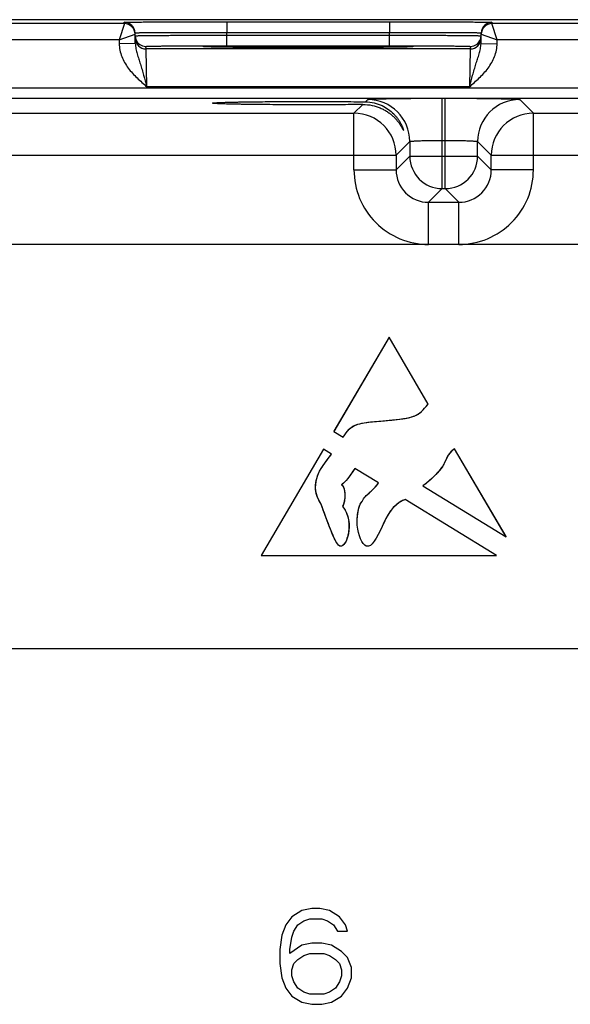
# Model space of a CAD drawing. Header units: inches. Extents: x 0 to 34, y 0 to 22.
# Tile 38 of 42: x 24 to 26, y 11.4 to 15.1. Entities that reach past the tile are written whole.
import ezdxf

# ---------------------------------------------------------------- set-up
doc = ezdxf.new("R2010")
doc.units = ezdxf.units.IN
doc.header["$LTSCALE"] = 1.87
doc.header["$MEASUREMENT"] = 0
doc.layers.get('0').update_dxf_attribs({"linetype": 'CONTINUOUS'})
doc.layers.add('03___PRT_ALL_CURVES', color=7, linetype='CONTINUOUS')

msp = doc.modelspace()

# ---------------------------------------------------------------- linework, layer by layer
at = {"color": 7, "linetype": 'CONTINUOUS'}
for p, q in [((30.5501, 15.0723), (12.9044, 15.0723)), ((24.3433, 15.0578), (24.3432, 15.0628)), ((24.7232, 15.0645), (25.325, 15.0645)), ((24.7232, 15.0645), (24.7232, 15.0252)), ((25.325, 15.0645), (25.325, 15.0252)), ((25.7049, 15.0628), (25.7048, 15.0578)), ((24.3433, 15.0578), (23.5948, 15.0578)), ((24.3433, 15.0578), (24.3237, 14.9978)), ((24.3839, 14.9845), (24.3832, 15.0235)), ((24.7232, 15.0252), (25.325, 15.0252)), ((24.7233, 15.0152), (24.7232, 15.0252)), ((25.3248, 15.0152), (25.325, 15.0252)), ((25.6642, 14.9845), (25.6649, 15.0235)), ((26.4533, 15.0578), (25.7048, 15.0578)), ((25.7244, 14.9978), (25.7048, 15.0578)), ((24.3237, 14.9978), (23.6144, 14.9978)), ((24.3237, 14.9978), (24.3833, 15.0185)), ((24.3237, 14.9978), (24.3239, 14.9834)), ((24.7233, 15.0152), (25.3248, 15.0152)), ((24.7233, 14.9759), (24.7233, 15.0152)), ((25.3248, 14.9759), (25.3248, 15.0152)), ((25.6648, 15.0185), (25.7244, 14.9978)), ((25.7242, 14.9834), (25.7244, 14.9978)), ((26.4337, 14.9978), (25.7244, 14.9978)), ((24.3839, 14.9845), (24.3239, 14.9834)), ((24.4236, 14.9639), (24.4234, 14.9733)), ((25.6245, 14.9639), (24.4236, 14.9639)), ((24.4267, 14.8239), (24.4236, 14.9639)), ((24.6656, 14.9709), (24.6428, 14.9716)), ((24.6459, 14.9715), (24.6442, 14.9716)), ((24.6479, 14.9714), (24.6459, 14.9715)), ((24.6515, 14.9713), (24.6479, 14.9714)), ((24.6558, 14.9712), (24.6515, 14.9713)), ((24.6649, 14.971), (24.6558, 14.9712)), ((24.6789, 14.9707), (24.6649, 14.971)), ((24.7003, 14.9704), (24.6789, 14.9707)), ((24.7282, 14.97), (24.7003, 14.9704)), ((24.7233, 14.9759), (25.3248, 14.9759)), ((24.7579, 14.9698), (24.7282, 14.97)), ((24.7934, 14.9695), (24.7579, 14.9698)), ((24.8352, 14.9693), (24.7934, 14.9695)), ((24.8835, 14.9691), (24.8352, 14.9693)), ((24.9379, 14.9689), (24.8835, 14.9691)), ((24.9883, 14.9689), (24.9379, 14.9689)), ((25.0454, 14.9688), (24.9883, 14.9689)), ((25.1046, 14.9689), (25.0454, 14.9688)), ((25.157, 14.969), (25.1046, 14.9689)), ((25.2028, 14.9692), (25.157, 14.969)), ((25.2428, 14.9694), (25.2028, 14.9692)), ((25.2832, 14.9697), (25.2428, 14.9694)), ((25.3149, 14.97), (25.2832, 14.9697)), ((25.3434, 14.9703), (25.3149, 14.97)), ((25.3656, 14.9706), (25.3434, 14.9703)), ((25.3805, 14.9709), (25.3656, 14.9706)), ((25.3903, 14.9711), (25.3805, 14.9709)), ((25.4054, 14.9716), (25.3826, 14.9709)), ((25.3965, 14.9713), (25.3903, 14.9711)), ((25.4003, 14.9714), (25.3965, 14.9713)), ((25.4024, 14.9715), (25.4003, 14.9714)), ((25.4041, 14.9716), (25.4024, 14.9715)), ((25.4054, 14.9717), (25.4041, 14.9716)), ((25.6245, 14.9639), (25.6214, 14.8239)), ((25.6247, 14.9733), (25.6245, 14.9639)), ((25.6642, 14.9845), (25.7242, 14.9834)), ((13.441, 14.8196), (30.1415, 14.8196)), ((25.6214, 14.8239), (24.4267, 14.8239)), ((13.441, 14.7816), (30.1415, 14.7816)), ((25.2361, 14.7682), (25.2446, 14.7767)), ((25.5205, 14.7814), (25.5316, 14.7814)), ((25.5205, 14.4467), (25.5205, 14.7814)), ((25.5316, 14.4467), (25.5316, 14.7814)), ((25.8076, 14.7767), (25.8583, 14.726)), ((25.1938, 14.726), (25.226, 14.7582)), ((23.7483, 14.726), (25.1938, 14.726)), ((25.1938, 14.516), (25.1938, 14.726)), ((25.8583, 14.726), (27.3038, 14.726)), ((25.8583, 14.516), (25.8583, 14.726)), ((25.5205, 14.6255), (25.5316, 14.6255)), ((25.4005, 14.6207), (25.3498, 14.57)), ((25.4005, 14.6207), (25.4005, 14.5667)), ((25.6516, 14.5667), (25.6516, 14.6207)), ((25.6516, 14.6207), (25.7024, 14.57)), ((23.5924, 14.57), (25.3498, 14.57)), ((25.3498, 14.57), (25.3498, 14.516)), ((25.4005, 14.5667), (25.3498, 14.516)), ((25.4005, 14.5667), (25.6516, 14.5667)), ((25.6516, 14.5667), (25.7024, 14.516)), ((25.7024, 14.57), (27.4598, 14.57)), ((25.7024, 14.516), (25.7024, 14.57)), ((25.1938, 14.516), (25.3498, 14.516)), ((25.8583, 14.516), (25.7024, 14.516)), ((25.5205, 14.4467), (25.4698, 14.396)), ((25.5205, 14.4467), (25.5316, 14.4467)), ((25.5316, 14.4467), (25.5824, 14.396)), ((25.4698, 14.396), (25.5824, 14.396)), ((25.4698, 14.24), (25.4698, 14.396)), ((25.5824, 14.24), (25.5824, 14.396)), ((29.8958, 14.24), (13.6753, 14.24)), ((25.3237, 13.896), (25.1197, 13.5478)), ((25.4688, 13.6491), (25.3237, 13.896)), ((25.1197, 13.5478), (25.1541, 13.5267)), ((25.0805, 13.4817), (24.8496, 13.0886)), ((25.1109, 13.4631), (25.0805, 13.4817)), ((25.7578, 13.1574), (25.5663, 13.4828)), ((25.2845, 13.3567), (25.1967, 13.4106)), ((25.4491, 13.3459), (25.7578, 13.1574)), ((25.2169, 13.2787), (25.2189, 13.2824)), ((25.2189, 13.2824), (25.2242, 13.2886)), ((25.7217, 13.0886), (25.3836, 13.2958)), ((24.8496, 13.0886), (25.7217, 13.0886)), ((13.6753, 12.7439), (29.8958, 12.7439)), ((25.0373, 11.7804), (25.0004, 11.7729)), ((25.0668, 11.7804), (25.0373, 11.7804)), ((25.1037, 11.7729), (25.0668, 11.7804)), ((24.9635, 11.7503), (24.9413, 11.7201)), ((25.0004, 11.7729), (24.9635, 11.7503)), ((25.0078, 11.7352), (25.0299, 11.7427)), ((25.0299, 11.7427), (25.0742, 11.7427)), ((25.0742, 11.7427), (25.0963, 11.7352)), ((25.1406, 11.7503), (25.1037, 11.7729)), ((25.1628, 11.7201), (25.1406, 11.7503)), ((24.9413, 11.7201), (24.9266, 11.6824)), ((24.9709, 11.6975), (24.9856, 11.7201)), ((24.9856, 11.7201), (25.0078, 11.7352)), ((25.0963, 11.7352), (25.1185, 11.7201)), ((25.1185, 11.7201), (25.1333, 11.6975)), ((25.1702, 11.6975), (25.1628, 11.7201)), ((24.9266, 11.6824), (24.9192, 11.6296)), ((24.9561, 11.6296), (24.9635, 11.6749)), ((24.9635, 11.6749), (24.9709, 11.6975)), ((25.1333, 11.6975), (25.1702, 11.6975)), ((25.0004, 11.6447), (24.9561, 11.6146)), ((25.0373, 11.6523), (25.0004, 11.6447)), ((25.0742, 11.6523), (25.0373, 11.6523)), ((25.1111, 11.6447), (25.0742, 11.6523)), ((25.148, 11.6221), (25.1111, 11.6447)), ((24.9192, 11.6296), (24.9192, 11.5769)), ((24.9561, 11.6146), (24.9561, 11.6296)), ((24.9856, 11.5919), (25.0078, 11.607)), ((25.0078, 11.607), (25.0299, 11.6146)), ((25.0299, 11.6146), (25.0816, 11.6146)), ((25.0816, 11.6146), (25.1037, 11.607)), ((25.1037, 11.607), (25.1259, 11.5919)), ((25.1702, 11.5995), (25.148, 11.6221)), ((25.1849, 11.5618), (25.1702, 11.5995)), ((24.9192, 11.5769), (24.9266, 11.5241)), ((24.9635, 11.5543), (24.9709, 11.5769)), ((24.9709, 11.5769), (24.9856, 11.5919)), ((25.1259, 11.5919), (25.1406, 11.5769)), ((25.1406, 11.5769), (25.148, 11.5543)), ((25.1849, 11.5241), (25.1849, 11.5618)), ((24.9266, 11.5241), (24.9413, 11.4864)), ((24.9635, 11.5316), (24.9635, 11.5543)), ((24.9709, 11.509), (24.9635, 11.5316)), ((25.148, 11.5316), (25.1406, 11.509)), ((25.148, 11.5543), (25.148, 11.5316)), ((25.1702, 11.4864), (25.1849, 11.5241)), ((24.9413, 11.4864), (24.9635, 11.4562)), ((24.9856, 11.4864), (24.9709, 11.509)), ((25.0078, 11.4713), (24.9856, 11.4864)), ((25.1259, 11.4864), (25.1037, 11.4713)), ((25.1406, 11.509), (25.1259, 11.4864)), ((25.148, 11.4562), (25.1702, 11.4864)), ((24.9635, 11.4562), (25.0004, 11.4336)), ((25.0299, 11.4638), (25.0078, 11.4713)), ((25.0816, 11.4638), (25.0299, 11.4638)), ((25.1037, 11.4713), (25.0816, 11.4638)), ((25.1111, 11.4336), (25.148, 11.4562)), ((25.0004, 11.4336), (25.0373, 11.4261)), ((25.0373, 11.4261), (25.0742, 11.4261)), ((25.0742, 11.4261), (25.1111, 11.4336))]:
    msp.add_line(p, q, dxfattribs=at)
for points in [[(24.6442, 14.9716), (24.6429, 14.9717), (24.6424, 14.9717), (24.6419, 14.9717), (24.6415, 14.9717), (24.6413, 14.9718), (24.6411, 14.9718)], [(25.4071, 14.9718), (25.407, 14.9718), (25.4068, 14.9718), (25.4064, 14.9717), (25.406, 14.9717), (25.4054, 14.9717)]]:
    msp.add_lwpolyline(points, dxfattribs=at)
for centre, radius, start, end in [((24.3432, 15.0228), 0.04, 1.0003, 90.0003), ((25.7049, 15.0228), 0.04, 89.9997, 178.9997), ((24.3433, 15.0178), 0.04, 1.0003, 90.0003), ((24.3433, 15.0178), 0.0401, 1.0074, 8.1804), ((25.7048, 15.0178), 0.04, 89.9997, 178.9997), ((25.7048, 15.0178), 0.0401, 171.8201, 178.9927), ((24.4236, 15.0133), 0.0402, 181.0528, 198.7479), ((24.4236, 15.0039), 0.04, 180.9999, 270.0003), ((24.4234, 15.0133), 0.04, 198.8014, 270.0007), ((25.6245, 15.0039), 0.04, 269.9997, 359.0001), ((25.6247, 15.0133), 0.04, 269.9993, 341.1986), ((25.6245, 15.0133), 0.0402, 341.2521, 358.9472), ((25.2445, 14.6207), 0.156, 0.0209, 89.9791), ((25.8076, 14.6207), 0.156, 90.0209, 179.9791), ((25.1938, 14.57), 0.156, 0.0209, 89.9791), ((25.8584, 14.57), 0.156, 90.0209, 179.9791), ((25.5205, 14.5667), 0.12, 180.021, 269.979), ((25.5316, 14.5667), 0.12, 270.021, 359.979), ((25.4697, 14.5159), 0.2759, 179.9966, 270.0034), ((25.4697, 14.5159), 0.1199, 179.9646, 270.0355), ((25.5824, 14.5159), 0.2759, 269.9966, 0.0034), ((25.5825, 14.5159), 0.1199, 269.9646, 0.0355)]:
    msp.add_arc(centre, radius, start, end, dxfattribs=at)
for points, knots in [([(24.3432, 15.0628), (24.3432, 15.0628), (24.3433, 15.0628), (24.3434, 15.0628), (24.3435, 15.0629), (24.3438, 15.0629), (24.3443, 15.0629), (24.3451, 15.063), (24.3462, 15.063), (24.3474, 15.063), (24.3489, 15.0631), (24.3513, 15.0631), (24.3549, 15.0632), (24.3599, 15.0633), (24.3657, 15.0634), (24.3724, 15.0634), (24.38, 15.0635), (24.3917, 15.0636), (24.4083, 15.0637), (24.4304, 15.0639), (24.4553, 15.064), (24.4829, 15.0641), (24.5127, 15.0642), (24.5446, 15.0643), (24.5782, 15.0643), (24.6132, 15.0644), (24.6617, 15.0644), (24.6984, 15.0645), (24.7232, 15.0645)], [0, 0, 0, 0, 0.000092, 0.000323, 0.000702, 0.001231, 0.002737, 0.004843, 0.007547, 0.010849, 0.014746, 0.019237, 0.029987, 0.043073, 0.058463, 0.076123, 0.096008, 0.118071, 0.168514, 0.226966, 0.292866, 0.365578, 0.444402, 0.528578, 0.617296, 0.7097, 0.8049, 1, 1, 1, 1]), ([(25.325, 15.0645), (25.3497, 15.0645), (25.3864, 15.0644), (25.4349, 15.0644), (25.4699, 15.0643), (25.5035, 15.0643), (25.5354, 15.0642), (25.5652, 15.0641), (25.5928, 15.064), (25.6177, 15.0639), (25.6399, 15.0637), (25.6564, 15.0636), (25.6681, 15.0635), (25.6757, 15.0634), (25.6824, 15.0634), (25.6882, 15.0633), (25.6932, 15.0632), (25.6968, 15.0631), (25.6992, 15.0631), (25.7007, 15.063), (25.7019, 15.063), (25.703, 15.063), (25.7038, 15.0629), (25.7043, 15.0629), (25.7046, 15.0629), (25.7047, 15.0628), (25.7048, 15.0628), (25.7049, 15.0628), (25.7049, 15.0628)], [0, 0, 0, 0, 0.1951, 0.2903, 0.382704, 0.471422, 0.555598, 0.634422, 0.707134, 0.773034, 0.831486, 0.881929, 0.903992, 0.923877, 0.941537, 0.956927, 0.970014, 0.980763, 0.985254, 0.989151, 0.992453, 0.995157, 0.997263, 0.998769, 0.999298, 0.999677, 0.999908, 1, 1, 1, 1]), ([(24.3832, 15.0235), (24.3832, 15.0235), (24.3834, 15.0236), (24.3837, 15.0236), (24.3842, 15.0237), (24.3849, 15.0237), (24.3859, 15.0238), (24.387, 15.0238), (24.3883, 15.0239), (24.3905, 15.024), (24.3937, 15.0241), (24.3981, 15.0242), (24.4033, 15.0243), (24.4093, 15.0244), (24.4161, 15.0244), (24.4266, 15.0246), (24.4414, 15.0247), (24.4612, 15.0248), (24.4835, 15.025), (24.5082, 15.0251), (24.5349, 15.0252), (24.5634, 15.0252), (24.6043, 15.0253), (24.6577, 15.0253), (24.701, 15.0252), (24.7232, 15.0252)], [0, 0, 0, 0, 0.000343, 0.001258, 0.002769, 0.004877, 0.007583, 0.010885, 0.014783, 0.019274, 0.030023, 0.043108, 0.058497, 0.076155, 0.096038, 0.118099, 0.168538, 0.226986, 0.292883, 0.365592, 0.444414, 0.528588, 0.617304, 0.804905, 1, 1, 1, 1]), ([(25.325, 15.0252), (25.3471, 15.0252), (25.3904, 15.0253), (25.4439, 15.0253), (25.4847, 15.0252), (25.5132, 15.0252), (25.5399, 15.0251), (25.5646, 15.025), (25.5869, 15.0248), (25.6067, 15.0247), (25.6216, 15.0246), (25.632, 15.0244), (25.6388, 15.0244), (25.6448, 15.0243), (25.65, 15.0242), (25.6544, 15.0241), (25.6577, 15.024), (25.6598, 15.0239), (25.6611, 15.0238), (25.6623, 15.0238), (25.6632, 15.0237), (25.6639, 15.0237), (25.6644, 15.0236), (25.6647, 15.0236), (25.6649, 15.0235), (25.6649, 15.0235)], [0, 0, 0, 0, 0.195095, 0.382696, 0.471411, 0.555586, 0.634408, 0.707117, 0.773013, 0.831462, 0.881901, 0.903962, 0.923845, 0.941503, 0.956892, 0.969977, 0.980726, 0.985217, 0.989114, 0.992417, 0.995123, 0.997231, 0.998742, 0.999657, 1, 1, 1, 1]), ([(24.3834, 15.0126), (24.3834, 15.0126), (24.3836, 15.0127), (24.3839, 15.0127), (24.3844, 15.0127), (24.3851, 15.0128), (24.386, 15.0128), (24.3872, 15.0129), (24.3885, 15.0129), (24.3907, 15.013), (24.3939, 15.0131), (24.3983, 15.0132), (24.4035, 15.0133), (24.4095, 15.0134), (24.4163, 15.0135), (24.4267, 15.0136), (24.4416, 15.0138), (24.4614, 15.014), (24.4837, 15.0142), (24.5084, 15.0143), (24.5351, 15.0145), (24.5636, 15.0147), (24.6044, 15.0149), (24.6579, 15.0151), (24.7012, 15.0152), (24.7233, 15.0152)], [0, 0, 0, 0, 0.00033, 0.001241, 0.002749, 0.004856, 0.007562, 0.010864, 0.014762, 0.019252, 0.030002, 0.043087, 0.058478, 0.076136, 0.09602, 0.118081, 0.168521, 0.226971, 0.292867, 0.365577, 0.444399, 0.528574, 0.617291, 0.804896, 1, 1, 1, 1]), ([(25.3248, 15.0152), (25.3469, 15.0152), (25.3903, 15.0151), (25.4437, 15.0149), (25.4845, 15.0147), (25.513, 15.0145), (25.5398, 15.0143), (25.5644, 15.0142), (25.5867, 15.014), (25.6065, 15.0138), (25.6214, 15.0136), (25.6318, 15.0135), (25.6386, 15.0134), (25.6446, 15.0133), (25.6498, 15.0132), (25.6543, 15.0131), (25.6575, 15.013), (25.6596, 15.0129), (25.661, 15.0129), (25.6621, 15.0128), (25.663, 15.0128), (25.6637, 15.0127), (25.6642, 15.0127), (25.6645, 15.0127), (25.6647, 15.0126), (25.6647, 15.0126)], [0, 0, 0, 0, 0.195104, 0.382709, 0.471426, 0.555601, 0.634423, 0.707132, 0.773029, 0.831478, 0.881918, 0.90398, 0.923864, 0.941522, 0.956912, 0.969998, 0.980748, 0.985238, 0.989136, 0.992438, 0.995144, 0.997251, 0.998759, 0.99967, 1, 1, 1, 1]), ([(24.3239, 14.9834), (24.3241, 14.9753), (24.326, 14.959), (24.3331, 14.9355), (24.3438, 14.9133), (24.3618, 14.886), (24.3897, 14.8559), (24.4144, 14.8346), (24.4267, 14.8239)], [0, 0, 0, 0, 0.124949, 0.24993, 0.374943, 0.499986, 0.749894, 1, 1, 1, 1]), ([(24.3839, 14.9845), (24.384, 14.9778), (24.3858, 14.9646), (24.3908, 14.9455), (24.3967, 14.9265), (24.4028, 14.9071), (24.4089, 14.8872), (24.417, 14.8594), (24.4228, 14.8382), (24.4267, 14.8239)], [0, 0, 0, 0, 0.120104, 0.238267, 0.357051, 0.478567, 0.603962, 0.733306, 1, 1, 1, 1]), ([(24.4234, 14.9733), (24.4234, 14.9733), (24.4236, 14.9734), (24.4238, 14.9734), (24.4243, 14.9735), (24.4249, 14.9736), (24.4257, 14.9736), (24.4272, 14.9737), (24.4294, 14.9738), (24.4326, 14.9739), (24.4365, 14.9741), (24.4412, 14.9742), (24.4464, 14.9743), (24.4524, 14.9744), (24.4616, 14.9746), (24.4747, 14.9748), (24.4922, 14.975), (24.5119, 14.9752), (24.5336, 14.9753), (24.5572, 14.9755), (24.5824, 14.9756), (24.6184, 14.9758), (24.6656, 14.9759), (24.7038, 14.9759), (24.7233, 14.9759)], [0, 0, 0, 0, 0.000367, 0.001291, 0.002806, 0.004918, 0.007626, 0.010931, 0.019321, 0.030071, 0.043156, 0.058545, 0.076201, 0.096083, 0.118142, 0.168576, 0.22702, 0.292911, 0.365614, 0.444431, 0.5286, 0.617312, 0.804907, 1, 1, 1, 1]), ([(24.6366, 14.9722), (24.6366, 14.9723), (24.6367, 14.9723), (24.637, 14.9724), (24.6375, 14.9725), (24.6382, 14.9725), (24.6391, 14.9726), (24.6406, 14.9727), (24.6419, 14.9728), (24.6428, 14.9728)], [0, 0, 0, 0, 0.019717, 0.067873, 0.146432, 0.255698, 0.395739, 0.56652, 1, 1, 1, 1]), ([(24.6428, 14.9716), (24.6419, 14.9717), (24.6406, 14.9717), (24.6391, 14.9718), (24.6382, 14.9719), (24.6375, 14.972), (24.637, 14.9721), (24.6367, 14.9721), (24.6366, 14.9722), (24.6366, 14.9722)], [0, 0, 0, 0, 0.433476, 0.604256, 0.744298, 0.853565, 0.932125, 0.980282, 1, 1, 1, 1]), ([(24.6428, 14.9728), (24.6486, 14.9731), (24.6641, 14.9735), (24.6925, 14.974), (24.7309, 14.9745), (24.7781, 14.9749), (24.8328, 14.9752), (24.9156, 14.9755), (25.0241, 14.9757), (25.1325, 14.9755), (25.2153, 14.9752), (25.27, 14.9749), (25.3172, 14.9745), (25.3556, 14.974), (25.384, 14.9735), (25.3995, 14.9731), (25.4054, 14.9728)], [0, 0, 0, 0, 0.0232, 0.0608, 0.111657, 0.174242, 0.246665, 0.326737, 0.500006, 0.673274, 0.753345, 0.825766, 0.88835, 0.939205, 0.976802, 1, 1, 1, 1]), ([(25.3826, 14.9709), (25.3632, 14.9705), (25.3157, 14.9699), (25.2338, 14.9693), (25.1338, 14.9689), (25.0242, 14.9688), (24.9146, 14.9689), (24.8146, 14.9693), (24.7326, 14.9699), (24.685, 14.9705), (24.6656, 14.9709)], [0, 0, 0, 0, 0.081295, 0.198871, 0.342544, 0.499869, 0.657212, 0.800938, 0.918598, 1, 1, 1, 1]), ([(25.3248, 14.9759), (25.3443, 14.9759), (25.3826, 14.9759), (25.4297, 14.9758), (25.4657, 14.9756), (25.4909, 14.9755), (25.5145, 14.9753), (25.5362, 14.9752), (25.5559, 14.975), (25.5734, 14.9748), (25.5865, 14.9746), (25.5957, 14.9744), (25.6017, 14.9743), (25.607, 14.9742), (25.6116, 14.9741), (25.6155, 14.9739), (25.6187, 14.9738), (25.621, 14.9737), (25.6224, 14.9736), (25.6232, 14.9736), (25.6238, 14.9735), (25.6243, 14.9734), (25.6245, 14.9734), (25.6247, 14.9733), (25.6247, 14.9733)], [0, 0, 0, 0, 0.195093, 0.382688, 0.4714, 0.555569, 0.634386, 0.707089, 0.77298, 0.831424, 0.881858, 0.903917, 0.923799, 0.941455, 0.956844, 0.969929, 0.980679, 0.989069, 0.992374, 0.995082, 0.997194, 0.998709, 0.999633, 1, 1, 1, 1]), ([(25.4054, 14.9728), (25.4063, 14.9728), (25.4075, 14.9727), (25.4091, 14.9726), (25.4099, 14.9725), (25.4106, 14.9725), (25.4111, 14.9724), (25.4114, 14.9723), (25.4115, 14.9723), (25.4115, 14.9722)], [0, 0, 0, 0, 0.433479, 0.604259, 0.7443, 0.853566, 0.932126, 0.980282, 1, 1, 1, 1]), ([(25.4115, 14.9722), (25.4115, 14.9722), (25.4114, 14.9721), (25.4111, 14.9721), (25.4106, 14.972), (25.4099, 14.9719), (25.4091, 14.9718), (25.4075, 14.9717), (25.4063, 14.9717), (25.4054, 14.9716)], [0, 0, 0, 0, 0.019718, 0.067874, 0.146433, 0.2557, 0.395742, 0.566522, 1, 1, 1, 1]), ([(25.6214, 14.8239), (25.6253, 14.8382), (25.6311, 14.8594), (25.6392, 14.8872), (25.6453, 14.9071), (25.6514, 14.9265), (25.6573, 14.9455), (25.6623, 14.9646), (25.6641, 14.9778), (25.6642, 14.9845)], [0, 0, 0, 0, 0.266694, 0.396038, 0.521433, 0.642949, 0.761733, 0.879896, 1, 1, 1, 1]), ([(25.6214, 14.8239), (25.6337, 14.8346), (25.6584, 14.8559), (25.6863, 14.886), (25.7043, 14.9133), (25.715, 14.9355), (25.7222, 14.959), (25.724, 14.9753), (25.7242, 14.9834)], [0, 0, 0, 0, 0.250117, 0.500028, 0.625067, 0.750078, 0.875056, 1, 1, 1, 1]), ([(24.6697, 14.7633), (24.6697, 14.7634), (24.6701, 14.7636), (24.6707, 14.7637), (24.6717, 14.7639), (24.6732, 14.7641), (24.6751, 14.7644), (24.6785, 14.7646), (24.6837, 14.765), (24.6911, 14.7654), (24.7002, 14.7658), (24.7108, 14.7662), (24.723, 14.7665), (24.7365, 14.7669), (24.7514, 14.7672), (24.7676, 14.7675), (24.7917, 14.768), (24.8243, 14.7684), (24.8662, 14.7688), (24.9111, 14.7692), (24.9581, 14.7694), (25.0064, 14.7695), (25.0707, 14.7694), (25.1473, 14.7691), (25.2076, 14.7686), (25.2361, 14.7682)], [0, 0, 0, 0, 0.000527, 0.001708, 0.003612, 0.006247, 0.009612, 0.013706, 0.02406, 0.037276, 0.053316, 0.072106, 0.09354, 0.117502, 0.143877, 0.172556, 0.203414, 0.271045, 0.345417, 0.425153, 0.50873, 0.594532, 0.680934, 0.848958, 1, 1, 1, 1]), ([(25.2361, 14.7682), (25.2471, 14.7681), (25.2683, 14.7654), (25.2972, 14.7553), (25.3215, 14.7411), (25.3382, 14.7268), (25.3492, 14.7146), (25.3563, 14.7055), (25.3623, 14.6964), (25.3673, 14.6876), (25.3707, 14.6805), (25.3729, 14.6753), (25.3742, 14.6719), (25.3752, 14.6689), (25.376, 14.6665), (25.3765, 14.6647), (25.3767, 14.6637), (25.3767, 14.6634)], [0, 0, 0, 0, 0.177001, 0.338548, 0.486968, 0.624102, 0.688638, 0.750219, 0.80847, 0.862725, 0.911753, 0.933689, 0.953421, 0.970477, 0.984302, 0.994311, 1, 1, 1, 1]), ([(25.2446, 14.7767), (25.2446, 14.7768), (25.2448, 14.7769), (25.2454, 14.777), (25.2465, 14.7772), (25.2484, 14.7774), (25.2509, 14.7777), (25.254, 14.7779), (25.2578, 14.7781), (25.2621, 14.7783), (25.2692, 14.7786), (25.2794, 14.779), (25.2934, 14.7794), (25.3096, 14.7797), (25.3277, 14.7801), (25.3476, 14.7804), (25.3691, 14.7807), (25.3921, 14.7809), (25.425, 14.7812), (25.4679, 14.7814), (25.5028, 14.7814), (25.5205, 14.7814)], [0, 0, 0, 0, 0.000833, 0.002206, 0.006659, 0.013424, 0.022497, 0.033865, 0.047502, 0.063379, 0.081459, 0.124054, 0.174892, 0.233495, 0.299314, 0.37173, 0.450061, 0.533571, 0.621473, 0.807112, 1, 1, 1, 1]), ([(25.5316, 14.7814), (25.5494, 14.7814), (25.5842, 14.7814), (25.6272, 14.7812), (25.66, 14.7809), (25.683, 14.7807), (25.7046, 14.7804), (25.7245, 14.7801), (25.7426, 14.7797), (25.7587, 14.7794), (25.7727, 14.779), (25.783, 14.7786), (25.79, 14.7783), (25.7944, 14.7781), (25.7981, 14.7779), (25.8013, 14.7777), (25.8038, 14.7774), (25.8056, 14.7772), (25.8068, 14.777), (25.8073, 14.7769), (25.8075, 14.7768), (25.8076, 14.7767)], [0, 0, 0, 0, 0.192888, 0.378527, 0.466429, 0.549939, 0.62827, 0.700686, 0.766505, 0.825108, 0.875946, 0.918541, 0.936621, 0.952498, 0.966135, 0.977503, 0.986576, 0.993341, 0.997794, 0.999167, 1, 1, 1, 1]), ([(25.226, 14.7582), (25.1975, 14.7578), (25.1375, 14.7573), (25.0615, 14.7571), (24.9981, 14.7571), (24.9507, 14.7572), (24.9047, 14.7574), (24.8608, 14.7578), (24.82, 14.7582), (24.7882, 14.7586), (24.7649, 14.759), (24.7491, 14.7594), (24.7346, 14.7597), (24.7215, 14.76), (24.7097, 14.7604), (24.6994, 14.7608), (24.6906, 14.7612), (24.6833, 14.7616), (24.6783, 14.7619), (24.675, 14.7622), (24.6731, 14.7624), (24.6717, 14.7626), (24.6706, 14.7628), (24.6701, 14.763), (24.6697, 14.7632), (24.6697, 14.7633)], [0, 0, 0, 0, 0.153931, 0.323259, 0.409812, 0.495497, 0.578742, 0.657983, 0.731767, 0.798767, 0.829306, 0.857675, 0.883759, 0.90745, 0.928637, 0.947208, 0.963061, 0.976127, 0.986373, 0.990428, 0.993765, 0.996382, 0.998278, 0.999463, 1, 1, 1, 1]), ([(25.226, 14.7582), (25.2377, 14.7583), (25.26, 14.7562), (25.2862, 14.7481), (25.3045, 14.7393), (25.3168, 14.7321), (25.3279, 14.7241), (25.3378, 14.7157), (25.3466, 14.707), (25.3542, 14.6982), (25.3598, 14.6908), (25.3637, 14.6851), (25.3663, 14.681), (25.3686, 14.6771), (25.3706, 14.6736), (25.3721, 14.6708), (25.3732, 14.6688), (25.3739, 14.6675), (25.3745, 14.6663), (25.3751, 14.6653), (25.3755, 14.6645), (25.3759, 14.6638), (25.3762, 14.6634), (25.3764, 14.6632), (25.3765, 14.6631), (25.3766, 14.6631), (25.3767, 14.6632), (25.3767, 14.6633), (25.3767, 14.6634)], [0, 0, 0, 0, 0.185602, 0.354705, 0.433688, 0.509226, 0.581487, 0.650548, 0.716303, 0.778445, 0.836412, 0.863549, 0.88924, 0.913229, 0.935208, 0.954765, 0.96348, 0.971398, 0.978439, 0.984527, 0.989584, 0.993548, 0.996366, 0.997337, 0.998023, 0.998464, 0.998798, 1, 1, 1, 1]), ([(25.4005, 14.6207), (25.4006, 14.6209), (25.4008, 14.621), (25.4014, 14.6213), (25.4022, 14.6215), (25.4038, 14.6218), (25.4065, 14.6222), (25.4106, 14.6226), (25.4157, 14.623), (25.4218, 14.6234), (25.4288, 14.6238), (25.4366, 14.6241), (25.4453, 14.6244), (25.4582, 14.6248), (25.4756, 14.6252), (25.4976, 14.6254), (25.5128, 14.6255), (25.5205, 14.6255)], [0, 0, 0, 0, 0.0028, 0.007571, 0.014535, 0.023746, 0.048911, 0.082935, 0.125537, 0.176335, 0.234863, 0.300579, 0.37287, 0.451061, 0.62216, 0.807461, 1, 1, 1, 1]), ([(25.5316, 14.6255), (25.5394, 14.6255), (25.5545, 14.6254), (25.5765, 14.6252), (25.5939, 14.6248), (25.6068, 14.6244), (25.6155, 14.6241), (25.6234, 14.6238), (25.6304, 14.6234), (25.6365, 14.623), (25.6416, 14.6226), (25.6456, 14.6222), (25.6483, 14.6218), (25.65, 14.6215), (25.6508, 14.6213), (25.6513, 14.621), (25.6516, 14.6209), (25.6516, 14.6207)], [0, 0, 0, 0, 0.192539, 0.37784, 0.548939, 0.62713, 0.699421, 0.765137, 0.823665, 0.874463, 0.917065, 0.951089, 0.976254, 0.985465, 0.992429, 0.9972, 1, 1, 1, 1]), ([(25.1541, 13.5267), (25.1696, 13.5514), (25.1909, 13.5796), (25.3173, 13.5871), (25.4288, 13.5998), (25.4491, 13.6262), (25.4688, 13.6491)], [0, 0, 0, 0, 0.273722, 0.547443, 0.773722, 1, 1, 1, 1]), ([(25.0713, 13.281), (25.0484, 13.3117), (25.0483, 13.3731), (25.0746, 13.4182), (25.1109, 13.4631)], [0, 0, 0, 0, 0.540598, 1, 1, 1, 1]), ([(25.5663, 13.4828), (25.537, 13.464), (25.5405, 13.4298), (25.4807, 13.3693), (25.4491, 13.3459)], [0, 0, 0, 0, 0.539324, 1, 1, 1, 1]), ([(25.3836, 13.2958), (25.3346, 13.2763), (25.2982, 13.194), (25.2449, 13.0855), (25.2018, 13.1774), (25.206, 13.2362), (25.2089, 13.2518)], [0, 0, 0, 0, 0.322611, 0.645222, 0.8881, 1, 1, 1, 1]), ([(25.1734, 13.1683), (25.1688, 13.1455), (25.1552, 13.121), (25.1392, 13.1217), (25.1323, 13.1315)], [0, 0, 0, 0, 0.726446, 1, 1, 1, 1])]:
    msp.add_open_spline(points, degree=3, knots=knots, dxfattribs=at)
for points in [[(25.1967, 13.4106), (25.1779, 13.3805), (25.1628, 13.3616), (25.1477, 13.3502)], [(25.1477, 13.3502), (25.163, 13.3425), (25.163, 13.2886), (25.1516, 13.2694)], [(25.2347, 13.3055), (25.2458, 13.3172), (25.2632, 13.3277), (25.2845, 13.3567)], [(25.1207, 13.1523), (25.1098, 13.1751), (25.0944, 13.2144), (25.0713, 13.281)], [(25.2089, 13.2518), (25.211, 13.2626), (25.2137, 13.272), (25.2169, 13.2787)], [(25.2242, 13.2886), (25.2264, 13.2954), (25.23, 13.3005), (25.2347, 13.3055)], [(25.1516, 13.2694), (25.1759, 13.2405), (25.1797, 13.1996), (25.1734, 13.1683)], [(25.1323, 13.1315), (25.1291, 13.136), (25.1253, 13.1427), (25.1207, 13.1523)]]:
    msp.add_open_spline(points, degree=3, dxfattribs=at)
at = {"layer": '03___PRT_ALL_CURVES', "color": 40, "linetype": 'CONTINUOUS'}
for p, q in [((25.3236, 13.8966), (25.1192, 13.5482)), ((25.4688, 13.6491), (25.3236, 13.8966)), ((25.1192, 13.5482), (25.1197, 13.5478)), ((25.1197, 13.5478), (25.1541, 13.5267)), ((25.0803, 13.4819), (24.8496, 13.0886)), ((25.1109, 13.4631), (25.0803, 13.4819)), ((25.7569, 13.1579), (25.5663, 13.4828)), ((25.2845, 13.3567), (25.1967, 13.4106)), ((25.4491, 13.3459), (25.7576, 13.1567)), ((25.2425, 13.3129), (25.2543, 13.3233)), ((25.2169, 13.2787), (25.2188, 13.2823)), ((25.7217, 13.0886), (25.3836, 13.2958)), ((25.1207, 13.1523), (25.1146, 13.1657)), ((25.1344, 13.1287), (25.1323, 13.1314)), ((25.7576, 13.1567), (25.7569, 13.1579)), ((24.8496, 13.0886), (25.7217, 13.0886))]:
    msp.add_line(p, q, dxfattribs=at)
for centre, radius, start, end in [((25.0368, 13.1957), 0.1392, 357.2683, 7.4259), ((25.0499, 13.193), 0.1259, 345.2587, 348.7295), ((25.0369, 13.1955), 0.1391, 348.7818, 357.3612), ((25.064, 13.1892), 0.1113, 340.3347, 345.2982)]:
    msp.add_arc(centre, radius, start, end, dxfattribs=at)
for points in [[(25.4414, 13.6193), (25.4501, 13.6269), (25.458, 13.6365), (25.4688, 13.6491)], [(25.3634, 13.5929), (25.3815, 13.5953), (25.3981, 13.5983), (25.4113, 13.6026)], [(25.1744, 13.5544), (25.1812, 13.5614), (25.189, 13.5668), (25.1995, 13.571)], [(25.2413, 13.5807), (25.2594, 13.5833), (25.2801, 13.5851), (25.3012, 13.5868)], [(25.1541, 13.5267), (25.1612, 13.538), (25.1673, 13.5471), (25.1744, 13.5544)], [(25.072, 13.41), (25.0804, 13.4239), (25.0926, 13.4404), (25.1109, 13.4631)], [(25.543, 13.4601), (25.5377, 13.4516), (25.5345, 13.4426), (25.5296, 13.4325)], [(25.5663, 13.4828), (25.5546, 13.4753), (25.5479, 13.4679), (25.543, 13.4601)], [(25.0561, 13.3738), (25.0594, 13.3856), (25.0639, 13.3966), (25.072, 13.41)], [(25.178, 13.3827), (25.1724, 13.3752), (25.1672, 13.3687), (25.162, 13.3632)], [(25.1967, 13.4106), (25.19, 13.3999), (25.1839, 13.3907), (25.178, 13.3827)], [(25.5024, 13.3938), (25.4879, 13.3777), (25.4693, 13.3609), (25.4491, 13.3459)], [(25.0514, 13.3407), (25.0514, 13.3522), (25.0533, 13.3633), (25.0561, 13.3738)], [(25.162, 13.3632), (25.1572, 13.3581), (25.1525, 13.3538), (25.1477, 13.3502)], [(25.1477, 13.3502), (25.1497, 13.3493), (25.1514, 13.3476), (25.1528, 13.3453)], [(25.1528, 13.3453), (25.1544, 13.3427), (25.1558, 13.3395), (25.1568, 13.3357)], [(25.2543, 13.3233), (25.2631, 13.3312), (25.2733, 13.3414), (25.2845, 13.3567)], [(25.0562, 13.3098), (25.0528, 13.3202), (25.0514, 13.3306), (25.0514, 13.3407)], [(25.0713, 13.281), (25.0642, 13.2904), (25.0594, 13.3001), (25.0562, 13.3098)], [(25.1568, 13.3357), (25.158, 13.3315), (25.1588, 13.3267), (25.1593, 13.3216)], [(25.1593, 13.3216), (25.1598, 13.316), (25.1599, 13.3101), (25.1596, 13.3042)], [(25.2346, 13.3054), (25.237, 13.3079), (25.2396, 13.3103), (25.2425, 13.3129)], [(25.1021, 13.1964), (25.0937, 13.218), (25.0836, 13.2456), (25.0713, 13.281)], [(25.1572, 13.2853), (25.1559, 13.279), (25.154, 13.2734), (25.1516, 13.2694)], [(25.1596, 13.3042), (25.1593, 13.2976), (25.1585, 13.2912), (25.1572, 13.2853)], [(25.2136, 13.2703), (25.2147, 13.2734), (25.2158, 13.2763), (25.2169, 13.2787)], [(25.2188, 13.2823), (25.2205, 13.2852), (25.2223, 13.2874), (25.2242, 13.2886)], [(25.2242, 13.2886), (25.2264, 13.2954), (25.23, 13.3005), (25.2346, 13.3054)], [(25.3836, 13.2958), (25.3692, 13.2901), (25.3575, 13.2825), (25.3476, 13.2736)], [(25.1516, 13.2694), (25.1587, 13.2609), (25.1641, 13.2514), (25.1679, 13.2414)], [(25.1679, 13.2414), (25.1714, 13.2324), (25.1737, 13.2231), (25.1749, 13.2137)], [(25.2075, 13.2428), (25.2089, 13.2531), (25.211, 13.2626), (25.2136, 13.2703)], [(25.1146, 13.1657), (25.1109, 13.1743), (25.1067, 13.1844), (25.1021, 13.1964)], [(25.1323, 13.1314), (25.1291, 13.136), (25.1253, 13.1427), (25.1207, 13.1523)], [(25.1398, 13.1237), (25.1382, 13.1246), (25.1364, 13.1262), (25.1344, 13.1287)], [(25.1572, 13.1305), (25.1553, 13.1283), (25.1534, 13.1265), (25.1513, 13.1251)], [(25.1632, 13.1393), (25.1614, 13.1359), (25.1594, 13.133), (25.1572, 13.1305)], [(25.1688, 13.1518), (25.1672, 13.1472), (25.1653, 13.143), (25.1632, 13.1393)], [(25.1455, 13.1225), (25.1438, 13.1222), (25.1419, 13.1224), (25.1398, 13.1237)]]:
    msp.add_open_spline(points, degree=3, dxfattribs=at)
for points, knots in [([(25.4113, 13.6026), (25.4131, 13.6032), (25.4254, 13.6075), (25.4343, 13.6131), (25.4414, 13.6193)], [0, 0, 0, 0, 0.141683, 1, 1, 1, 1]), ([(25.1995, 13.571), (25.2022, 13.572), (25.2137, 13.576), (25.2287, 13.5789), (25.2413, 13.5807)], [0, 0, 0, 0, 0.241962, 1, 1, 1, 1]), ([(25.3012, 13.5868), (25.3087, 13.5875), (25.3298, 13.5892), (25.3507, 13.5913), (25.3634, 13.5929)], [0, 0, 0, 0, 0.353166, 1, 1, 1, 1]), ([(25.5296, 13.4325), (25.5275, 13.4284), (25.5211, 13.4164), (25.5105, 13.4028), (25.5024, 13.3938)], [0, 0, 0, 0, 0.362741, 1, 1, 1, 1]), ([(25.3476, 13.2736), (25.3239, 13.2523), (25.2925, 13.1825), (25.2449, 13.0855), (25.2032, 13.1746), (25.2056, 13.2293), (25.2075, 13.2428)], [0, 0, 0, 0, 0.257707, 0.62244, 0.897029, 1, 1, 1, 1]), ([(25.1513, 13.1251), (25.1501, 13.1243), (25.1482, 13.1233), (25.1463, 13.1227), (25.1455, 13.1225)], [0, 0, 0, 0, 0.622248, 1, 1, 1, 1])]:
    msp.add_open_spline(points, degree=3, knots=knots, dxfattribs=at)

doc.saveas('drawing.dxf')
